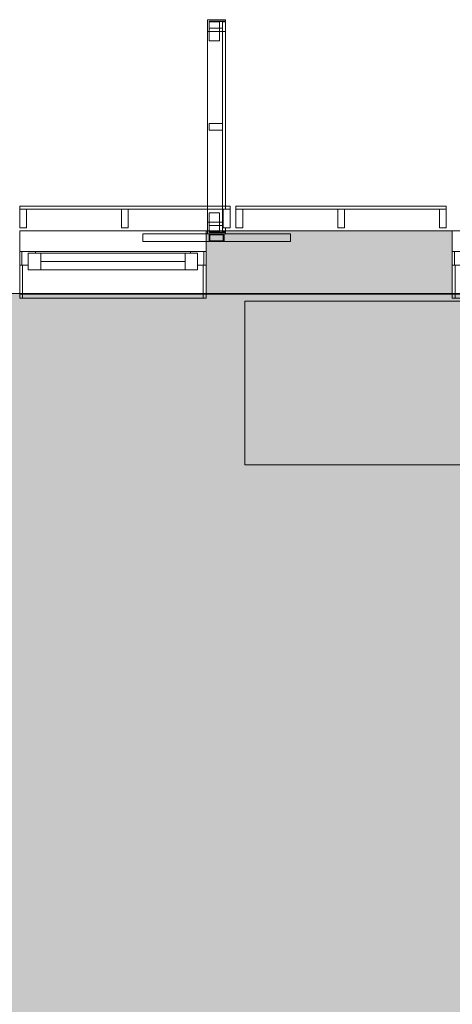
# Model space of a CAD drawing. Header units: millimetres. Extents: x -30 to 102382, y -31808 to 51594.
# Tile 168 of 172: x 84100 to 87000, y 33200 to 39808. Entities that reach past the tile are written whole.
import ezdxf

# ---------------------------------------------------------------- set-up
doc = ezdxf.new("R2010")
doc.units = ezdxf.units.MM
doc.header["$MEASUREMENT"] = 0
for name, pattern in [('Dashed', [127, 63.5, -63.5]), ('tl_xref_DASH_2.5-1.25', [3750, 2500, -1250]), ('Wipeout_Contour', [1000, 0, -1000])]:
    doc.linetypes.add(name, pattern=pattern)
for name, color, linetype in [('04 Välissein kandev proj.AR', 7, 'Continuous'), ('06 Põrand proj.AR', 7, 'Continuous'), ('13 Fassaadikate välisosa.AR', 7, 'Continuous'), ('18 Ava katted ja varjestus.AR', 7, 'Continuous'), ('20 Tehnoloogia.AR', 7, 'Continuous'), ('47 Siseviimistlus_ põrand.SA', 7, 'Continuous'), ('47 Siseviimistlus_ sein.SA', 7, 'Continuous')]:
    doc.layers.add(name, color=color, linetype=linetype)

# ---------------------------------------------------------------- blocks, each defined once
blk = doc.blocks.new('FSV-02[233]_2', base_point=(84925, 39808))
at = {"layer": '18 Ava katted ja varjestus.AR', "color": 7, "linetype": 'Continuous', "lineweight": 20}
for p, q in [((85439.9, 39667.2), (85369.9, 39667.2)), ((85369.9, 39667.2), (85439.9, 39667.2)), ((85369.9, 38510.7), (85439.9, 38510.7)), ((85439.9, 38510.7), (85369.9, 38510.7)), ((84925, 38370), (84925, 38320)), ((84925, 38370), (84925, 38320)), ((85914.9, 38370), (85914.9, 38320)), ((85914.9, 38370), (85914.9, 38320)), ((85914.9, 38320), (84925, 38320)), ((85914.9, 38320), (84925, 38320)), ((85369.9, 38320), (85469.9, 38320)), ((85374.9, 38325), (85464.9, 38325))]:
    blk.add_line(p, q, dxfattribs=at)
at = {"color": 254, "linetype": 'Wipeout_Contour', "lineweight": 0, "ltscale": 376885.820287}
blk.add_wipeout([(85369.9, 39796.5), (85369.9, 39751.5), (85459.9, 39751.5), (85459.9, 39796.5)], dxfattribs=at).dxf.layer = '18 Ava katted ja varjestus.AR'
at = {"color": 254, "linetype": 'Wipeout_Contour', "lineweight": 0, "ltscale": 375737.311937}
blk.add_wipeout([(85369.9, 39111.5), (85369.9, 39066.5), (85459.9, 39066.5), (85459.9, 39111.5)], dxfattribs=at).dxf.layer = '18 Ava katted ja varjestus.AR'
at = {"color": 254, "linetype": 'Wipeout_Contour', "lineweight": 0, "ltscale": 374605.308077}
blk.add_wipeout([(85369.9, 38426.4), (85369.9, 38381.4), (85459.9, 38381.4), (85459.9, 38426.4)], dxfattribs=at).dxf.layer = '18 Ava katted ja varjestus.AR'
at = {"layer": '18 Ava katted ja varjestus.AR', "color": 7, "linetype": 'Continuous', "lineweight": 20}
for p, q in [((85369.9, 39796.5), (85369.9, 39751.5)), ((85459.9, 39796.5), (85369.9, 39796.5)), ((85459.9, 39751.5), (85459.9, 39796.5)), ((85369.9, 39751.5), (85459.9, 39751.5)), ((85369.9, 39111.5), (85369.9, 39066.5)), ((85459.9, 39111.5), (85369.9, 39111.5)), ((85369.9, 39066.5), (85459.9, 39066.5)), ((85459.9, 39066.5), (85459.9, 39111.5)), ((85369.9, 38426.4), (85369.9, 38381.4)), ((85459.9, 38426.4), (85369.9, 38426.4)), ((85459.9, 38381.4), (85459.9, 38426.4)), ((85369.9, 38381.4), (85459.9, 38381.4))]:
    blk.add_line(p, q, dxfattribs=at)
at = {"color": 254, "linetype": 'Wipeout_Contour', "lineweight": 0, "ltscale": 565276.498943}
blk.add_wipeout([(85359.9, 39808), (85359.9, 39728), (85369.9, 39728), (85369.9, 39798), (85479.9, 39798), (85479.9, 39808)], dxfattribs=at).dxf.layer = '18 Ava katted ja varjestus.AR'
at = {"color": 254, "linetype": 'Wipeout_Contour', "lineweight": 0, "ltscale": 561834.780425}
blk.add_wipeout([(85359.9, 38449.9), (85359.9, 38369.9), (85479.9, 38369.9), (85479.9, 38379.9), (85369.9, 38379.9), (85369.9, 38449.9)], dxfattribs=at).dxf.layer = '18 Ava katted ja varjestus.AR'
at = {"layer": '18 Ava katted ja varjestus.AR', "color": 7, "linetype": 'Continuous', "lineweight": 20}
for p, q in [((85359.9, 39728), (85359.9, 39808)), ((85359.9, 39808), (85479.9, 39808)), ((85369.9, 39798), (85369.9, 39728)), ((85479.9, 39798), (85369.9, 39798)), ((85369.9, 39667.2), (85369.9, 39794.5)), ((85439.9, 39794.5), (85369.9, 39794.5)), ((85369.9, 39794.5), (85369.9, 39667.2)), ((85369.9, 39794.5), (85439.9, 39794.5)), ((85439.9, 39667.2), (85439.9, 39794.5)), ((85439.9, 39794.5), (85439.9, 39667.2)), ((85459.9, 38384), (85459.9, 39794)), ((85479.9, 39794), (85459.9, 39794)), ((85459.9, 38384), (85459.9, 39794)), ((85479.9, 39794), (85459.9, 39794)), ((85459.9, 38384), (85459.9, 39794)), ((85479.9, 39794), (85459.9, 39794)), ((85459.9, 38384), (85459.9, 39794)), ((85479.9, 39794), (85459.9, 39794)), ((85459.9, 38384), (85459.9, 39794)), ((85479.9, 39794), (85459.9, 39794)), ((85459.9, 38384), (85459.9, 39794)), ((85479.9, 39794), (85459.9, 39794)), ((85459.9, 38384), (85459.9, 39794)), ((85479.9, 39794), (85459.9, 39794)), ((85459.9, 38384), (85459.9, 39794)), ((85479.9, 39794), (85459.9, 39794)), ((85459.9, 38384), (85459.9, 39794)), ((85479.9, 39794), (85459.9, 39794)), ((85479.9, 39808), (85479.9, 39798)), ((85479.9, 38384), (85479.9, 39794)), ((85479.9, 38384), (85479.9, 39794)), ((85479.9, 38384), (85479.9, 39794)), ((85479.9, 38384), (85479.9, 39794)), ((85479.9, 38384), (85479.9, 39794)), ((85479.9, 38384), (85479.9, 39794)), ((85479.9, 38384), (85479.9, 39794)), ((85479.9, 38384), (85479.9, 39794)), ((85479.9, 38384), (85479.9, 39794)), ((85369.9, 39728), (85359.9, 39728)), ((85359.9, 38449.9), (85359.9, 39728)), ((85479.9, 39728), (85359.9, 39728)), ((85359.9, 38449.9), (85359.9, 39728)), ((85479.9, 39728), (85359.9, 39728)), ((85479.9, 38449.9), (85479.9, 39728)), ((85479.9, 38449.9), (85479.9, 39728)), ((85369.9, 38510.7), (85369.9, 38383.4)), ((85369.9, 38383.4), (85369.9, 38510.7)), ((85439.9, 38510.7), (85439.9, 38383.4)), ((85439.9, 38383.4), (85439.9, 38510.7)), ((85359.9, 38369.9), (85359.9, 38449.9)), ((85359.9, 38449.9), (85369.9, 38449.9)), ((85479.9, 38449.9), (85359.9, 38449.9)), ((85479.9, 38449.9), (85359.9, 38449.9)), ((85369.9, 38449.9), (85369.9, 38379.9)), ((85914.9, 38370), (84925, 38370)), ((85914.9, 38370), (84925, 38370)), ((85479.9, 38369.9), (85359.9, 38369.9)), ((85369.9, 38383.4), (85439.9, 38383.4)), ((85439.9, 38383.4), (85369.9, 38383.4)), ((85369.9, 38379.9), (85479.9, 38379.9)), ((85369.9, 38370), (85369.9, 38320)), ((85469.9, 38370), (85369.9, 38370)), ((85374.9, 38365), (85374.9, 38325)), ((85464.9, 38365), (85374.9, 38365)), ((85479.9, 38384), (85459.9, 38384)), ((85479.9, 38384), (85459.9, 38384)), ((85479.9, 38384), (85459.9, 38384)), ((85479.9, 38384), (85459.9, 38384)), ((85479.9, 38384), (85459.9, 38384)), ((85479.9, 38384), (85459.9, 38384)), ((85479.9, 38384), (85459.9, 38384)), ((85479.9, 38384), (85459.9, 38384)), ((85479.9, 38384), (85459.9, 38384)), ((85464.9, 38325), (85464.9, 38365)), ((85469.9, 38320), (85469.9, 38370)), ((85479.9, 38379.9), (85479.9, 38369.9))]:
    blk.add_line(p, q, dxfattribs=at)
blk = doc.blocks.new('FSD-01[365]_2', base_point=(84100, 38412))
at = {"color": 254, "linetype": 'Wipeout_Contour', "lineweight": 0, "ltscale": 370013.764131}
blk.add_wipeout([(84100, 38412), (84145, 38412), (84145, 38537), (84100, 38537)], dxfattribs=at).dxf.layer = '13 Fassaadikate välisosa.AR'
at = {"color": 254, "linetype": 'Wipeout_Contour', "lineweight": 0, "ltscale": 372498.153318}
blk.add_wipeout([(84782.5, 38412), (84827.5, 38412), (84827.5, 38537), (84782.5, 38537)], dxfattribs=at).dxf.layer = '13 Fassaadikate välisosa.AR'
at = {"color": 254, "linetype": 'Wipeout_Contour', "lineweight": 0, "ltscale": 374985.957872}
blk.add_wipeout([(85465, 38412), (85510, 38412), (85510, 38537), (85465, 38537)], dxfattribs=at).dxf.layer = '13 Fassaadikate välisosa.AR'
at = {"layer": '13 Fassaadikate välisosa.AR', "color": 7, "linetype": 'Continuous', "lineweight": 20}
for p, q in [((85510, 38557), (84100, 38557)), ((84100, 38557), (84100, 38537)), ((85510, 38557), (84100, 38557)), ((84100, 38557), (84100, 38537)), ((85510, 38557), (84100, 38557)), ((84100, 38557), (84100, 38537)), ((85510, 38557), (84100, 38557)), ((84100, 38557), (84100, 38537)), ((84145, 38537), (84100, 38537)), ((84100, 38537), (84100, 38412)), ((85510, 38537), (84100, 38537)), ((85510, 38537), (84100, 38537)), ((85510, 38537), (84100, 38537)), ((85510, 38537), (84100, 38537)), ((84145, 38412), (84145, 38537)), ((84827.5, 38537), (84782.5, 38537)), ((84782.5, 38537), (84782.5, 38412)), ((84827.5, 38412), (84827.5, 38537)), ((85510, 38537), (85465, 38537)), ((85465, 38537), (85465, 38412)), ((85510, 38557), (85510, 38537)), ((85510, 38557), (85510, 38537)), ((85510, 38557), (85510, 38537)), ((85510, 38557), (85510, 38537)), ((85510, 38412), (85510, 38537)), ((84100, 38412), (84145, 38412)), ((84782.5, 38412), (84827.5, 38412)), ((85465, 38412), (85510, 38412))]:
    blk.add_line(p, q, dxfattribs=at)
blk = doc.blocks.new('FSD-02[366]_2', base_point=(84100, 38412))
at = {"color": 254, "linetype": 'Wipeout_Contour', "lineweight": 0, "ltscale": 370013.764137}
blk.add_wipeout([(84100, 38412), (84145, 38412), (84145, 38537), (84100, 38537)], dxfattribs=at).dxf.layer = '13 Fassaadikate välisosa.AR'
at = {"color": 254, "linetype": 'Wipeout_Contour', "lineweight": 0, "ltscale": 372498.153323}
blk.add_wipeout([(84782.5, 38412), (84827.5, 38412), (84827.5, 38537), (84782.5, 38537)], dxfattribs=at).dxf.layer = '13 Fassaadikate välisosa.AR'
at = {"color": 254, "linetype": 'Wipeout_Contour', "lineweight": 0, "ltscale": 374985.957877}
blk.add_wipeout([(85465, 38412), (85510, 38412), (85510, 38537), (85465, 38537)], dxfattribs=at).dxf.layer = '13 Fassaadikate välisosa.AR'
at = {"layer": '13 Fassaadikate välisosa.AR', "color": 7, "linetype": 'Continuous', "lineweight": 20}
for p, q in [((85510, 38557), (84100, 38557)), ((84100, 38557), (84100, 38537)), ((85510, 38557), (84100, 38557)), ((84100, 38557), (84100, 38537)), ((85510, 38557), (84100, 38557)), ((84100, 38557), (84100, 38537)), ((85510, 38557), (84100, 38557)), ((84100, 38557), (84100, 38537)), ((85510, 38557), (84100, 38557)), ((84100, 38557), (84100, 38537)), ((85510, 38557), (84100, 38557)), ((84100, 38557), (84100, 38537)), ((85510, 38557), (84100, 38557)), ((84100, 38557), (84100, 38537)), ((85510, 38557), (84100, 38557)), ((84100, 38557), (84100, 38537)), ((85510, 38557), (84100, 38557)), ((84100, 38557), (84100, 38537)), ((84145, 38537), (84100, 38537)), ((84100, 38537), (84100, 38412)), ((85510, 38537), (84100, 38537)), ((85510, 38537), (84100, 38537)), ((85510, 38537), (84100, 38537)), ((85510, 38537), (84100, 38537)), ((85510, 38537), (84100, 38537)), ((85510, 38537), (84100, 38537)), ((85510, 38537), (84100, 38537)), ((85510, 38537), (84100, 38537)), ((85510, 38537), (84100, 38537)), ((84145, 38412), (84145, 38537)), ((84827.5, 38537), (84782.5, 38537)), ((84782.5, 38537), (84782.5, 38412)), ((84827.5, 38412), (84827.5, 38537)), ((85510, 38537), (85465, 38537)), ((85465, 38537), (85465, 38412)), ((85510, 38557), (85510, 38537)), ((85510, 38557), (85510, 38537)), ((85510, 38557), (85510, 38537)), ((85510, 38557), (85510, 38537)), ((85510, 38557), (85510, 38537)), ((85510, 38557), (85510, 38537)), ((85510, 38557), (85510, 38537)), ((85510, 38557), (85510, 38537)), ((85510, 38557), (85510, 38537)), ((85510, 38412), (85510, 38537)), ((84100, 38412), (84145, 38412)), ((84782.5, 38412), (84827.5, 38412)), ((85465, 38412), (85510, 38412))]:
    blk.add_line(p, q, dxfattribs=at)
blk = doc.blocks.new('FSD-01[367]_2', base_point=(85550, 38412))
at = {"color": 254, "linetype": 'Wipeout_Contour', "lineweight": 0, "ltscale": 375296.030135}
blk.add_wipeout([(85550, 38412), (85595, 38412), (85595, 38537), (85550, 38537)], dxfattribs=at).dxf.layer = '13 Fassaadikate välisosa.AR'
at = {"color": 254, "linetype": 'Wipeout_Contour', "lineweight": 0, "ltscale": 377787.594832}
blk.add_wipeout([(86232.5, 38412), (86277.5, 38412), (86277.5, 38537), (86232.5, 38537)], dxfattribs=at).dxf.layer = '13 Fassaadikate välisosa.AR'
at = {"color": 254, "linetype": 'Wipeout_Contour', "lineweight": 0, "ltscale": 380282.433436}
blk.add_wipeout([(86915, 38412), (86960, 38412), (86960, 38537), (86915, 38537)], dxfattribs=at).dxf.layer = '13 Fassaadikate välisosa.AR'
at = {"layer": '13 Fassaadikate välisosa.AR', "color": 7, "linetype": 'Continuous', "lineweight": 20}
for p, q in [((86960, 38557), (85550, 38557)), ((85550, 38557), (85550, 38537)), ((86960, 38557), (85550, 38557)), ((85550, 38557), (85550, 38537)), ((86960, 38557), (85550, 38557)), ((85550, 38557), (85550, 38537)), ((86960, 38557), (85550, 38557)), ((85550, 38557), (85550, 38537)), ((85595, 38537), (85550, 38537)), ((85550, 38537), (85550, 38412)), ((86960, 38537), (85550, 38537)), ((86960, 38537), (85550, 38537)), ((86960, 38537), (85550, 38537)), ((86960, 38537), (85550, 38537)), ((85595, 38412), (85595, 38537)), ((86277.5, 38537), (86232.5, 38537)), ((86232.5, 38537), (86232.5, 38412)), ((86277.5, 38412), (86277.5, 38537)), ((86960, 38537), (86915, 38537)), ((86915, 38537), (86915, 38412)), ((86960, 38557), (86960, 38537)), ((86960, 38557), (86960, 38537)), ((86960, 38557), (86960, 38537)), ((86960, 38557), (86960, 38537)), ((86960, 38412), (86960, 38537)), ((85550, 38412), (85595, 38412)), ((86232.5, 38412), (86277.5, 38412)), ((86915, 38412), (86960, 38412))]:
    blk.add_line(p, q, dxfattribs=at)
blk = doc.blocks.new('FSD-02[368]_2', base_point=(85550, 38412))
at = {"color": 254, "linetype": 'Wipeout_Contour', "lineweight": 0, "ltscale": 375296.030141}
blk.add_wipeout([(85550, 38412), (85595, 38412), (85595, 38537), (85550, 38537)], dxfattribs=at).dxf.layer = '13 Fassaadikate välisosa.AR'
at = {"color": 254, "linetype": 'Wipeout_Contour', "lineweight": 0, "ltscale": 377787.594837}
blk.add_wipeout([(86232.5, 38412), (86277.5, 38412), (86277.5, 38537), (86232.5, 38537)], dxfattribs=at).dxf.layer = '13 Fassaadikate välisosa.AR'
at = {"color": 254, "linetype": 'Wipeout_Contour', "lineweight": 0, "ltscale": 380282.433442}
blk.add_wipeout([(86915, 38412), (86960, 38412), (86960, 38537), (86915, 38537)], dxfattribs=at).dxf.layer = '13 Fassaadikate välisosa.AR'
at = {"layer": '13 Fassaadikate välisosa.AR', "color": 7, "linetype": 'Continuous', "lineweight": 20}
for p, q in [((86960, 38557), (85550, 38557)), ((85550, 38557), (85550, 38537)), ((86960, 38557), (85550, 38557)), ((85550, 38557), (85550, 38537)), ((86960, 38557), (85550, 38557)), ((85550, 38557), (85550, 38537)), ((86960, 38557), (85550, 38557)), ((85550, 38557), (85550, 38537)), ((86960, 38557), (85550, 38557)), ((85550, 38557), (85550, 38537)), ((86960, 38557), (85550, 38557)), ((85550, 38557), (85550, 38537)), ((86960, 38557), (85550, 38557)), ((85550, 38557), (85550, 38537)), ((86960, 38557), (85550, 38557)), ((85550, 38557), (85550, 38537)), ((86960, 38557), (85550, 38557)), ((85550, 38557), (85550, 38537)), ((85595, 38537), (85550, 38537)), ((85550, 38537), (85550, 38412)), ((86960, 38537), (85550, 38537)), ((86960, 38537), (85550, 38537)), ((86960, 38537), (85550, 38537)), ((86960, 38537), (85550, 38537)), ((86960, 38537), (85550, 38537)), ((86960, 38537), (85550, 38537)), ((86960, 38537), (85550, 38537)), ((86960, 38537), (85550, 38537)), ((86960, 38537), (85550, 38537)), ((85595, 38412), (85595, 38537)), ((86277.5, 38537), (86232.5, 38537)), ((86232.5, 38537), (86232.5, 38412)), ((86277.5, 38412), (86277.5, 38537)), ((86960, 38537), (86915, 38537)), ((86915, 38537), (86915, 38412)), ((86960, 38557), (86960, 38537)), ((86960, 38557), (86960, 38537)), ((86960, 38557), (86960, 38537)), ((86960, 38557), (86960, 38537)), ((86960, 38557), (86960, 38537)), ((86960, 38557), (86960, 38537)), ((86960, 38557), (86960, 38537)), ((86960, 38557), (86960, 38537)), ((86960, 38557), (86960, 38537)), ((86960, 38412), (86960, 38537)), ((85550, 38412), (85595, 38412)), ((86232.5, 38412), (86277.5, 38412)), ((86915, 38412), (86960, 38412))]:
    blk.add_line(p, q, dxfattribs=at)
blk = doc.blocks.new('FSD-02[369]_2', base_point=(85550, 38412))
at = {"color": 254, "linetype": 'Wipeout_Contour', "lineweight": 0, "ltscale": 375296.030141}
blk.add_wipeout([(85550, 38412), (85595, 38412), (85595, 38537), (85550, 38537)], dxfattribs=at).dxf.layer = '13 Fassaadikate välisosa.AR'
at = {"color": 254, "linetype": 'Wipeout_Contour', "lineweight": 0, "ltscale": 377787.594837}
blk.add_wipeout([(86232.5, 38412), (86277.5, 38412), (86277.5, 38537), (86232.5, 38537)], dxfattribs=at).dxf.layer = '13 Fassaadikate välisosa.AR'
at = {"color": 254, "linetype": 'Wipeout_Contour', "lineweight": 0, "ltscale": 380282.433442}
blk.add_wipeout([(86915, 38412), (86960, 38412), (86960, 38537), (86915, 38537)], dxfattribs=at).dxf.layer = '13 Fassaadikate välisosa.AR'
at = {"layer": '13 Fassaadikate välisosa.AR', "color": 7, "linetype": 'Continuous', "lineweight": 20}
for p, q in [((86960, 38557), (85550, 38557)), ((85550, 38557), (85550, 38537)), ((86960, 38557), (85550, 38557)), ((85550, 38557), (85550, 38537)), ((86960, 38557), (85550, 38557)), ((85550, 38557), (85550, 38537)), ((86960, 38557), (85550, 38557)), ((85550, 38557), (85550, 38537)), ((86960, 38557), (85550, 38557)), ((85550, 38557), (85550, 38537)), ((86960, 38557), (85550, 38557)), ((85550, 38557), (85550, 38537)), ((86960, 38557), (85550, 38557)), ((85550, 38557), (85550, 38537)), ((86960, 38557), (85550, 38557)), ((85550, 38557), (85550, 38537)), ((86960, 38557), (85550, 38557)), ((85550, 38557), (85550, 38537)), ((85595, 38537), (85550, 38537)), ((85550, 38537), (85550, 38412)), ((86960, 38537), (85550, 38537)), ((86960, 38537), (85550, 38537)), ((86960, 38537), (85550, 38537)), ((86960, 38537), (85550, 38537)), ((86960, 38537), (85550, 38537)), ((86960, 38537), (85550, 38537)), ((86960, 38537), (85550, 38537)), ((86960, 38537), (85550, 38537)), ((86960, 38537), (85550, 38537)), ((85595, 38412), (85595, 38537)), ((86277.5, 38537), (86232.5, 38537)), ((86232.5, 38537), (86232.5, 38412)), ((86277.5, 38412), (86277.5, 38537)), ((86960, 38537), (86915, 38537)), ((86915, 38537), (86915, 38412)), ((86960, 38557), (86960, 38537)), ((86960, 38557), (86960, 38537)), ((86960, 38557), (86960, 38537)), ((86960, 38557), (86960, 38537)), ((86960, 38557), (86960, 38537)), ((86960, 38557), (86960, 38537)), ((86960, 38557), (86960, 38537)), ((86960, 38557), (86960, 38537)), ((86960, 38557), (86960, 38537)), ((86960, 38412), (86960, 38537)), ((85550, 38412), (85595, 38412)), ((86232.5, 38412), (86277.5, 38412)), ((86915, 38412), (86960, 38412))]:
    blk.add_line(p, q, dxfattribs=at)
blk = doc.blocks.new('Bookshelf 02 26[621]_2', base_point=(85610, 37920))
at = {"layer": '20 Tehnoloogia.AR', "color": 7, "linetype": 'Continuous', "lineweight": 20, "flags": 128}
blk.add_lwpolyline([(85610, 37920), (87410, 37920), (87410, 36820), (85610, 36820)], close=True, dxfattribs=at)
blk = doc.blocks.new('Window 26')
at = {"layer": '04 Välissein kandev proj.AR', "color": 7, "linetype": 'Continuous', "lineweight": 13}
for p, q in [((-625, 190), (-625, 220)), ((-625, 220), (625, 220)), ((-606, 220), (-625, 220)), ((-625, 220), (-625, 0)), ((-606, 0), (-606, 220)), ((625, 220), (606, 220)), ((606, 220), (606, 0)), ((625, 220), (625, 190)), ((625, 0), (625, 220)), ((-625, 0), (-625, 190)), ((-625, 0), (-625, 190)), ((625, 0), (625, 190)), ((625, 0), (625, 190)), ((-625, 0), (-606, 0)), ((-625, 0), (-610, 0)), ((-625, -92), (-625, 0)), ((-625, -92), (-625, 0)), ((-610, 0), (-568, 0)), ((-610, -92), (-610, 0)), ((-568, 30), (-484, 30)), ((-568, -82), (-568, 30)), ((-568, 0), (-568, -82)), ((-484, 30), (484, 30)), ((-484, 30), (-484, -82)), ((-484, 30), (484, 30)), ((484, -82), (484, 30)), ((484, 30), (568, 30)), ((568, 30), (568, -82)), ((568, -82), (568, 0)), ((568, 0), (610, 0)), ((606, 0), (625, 0)), ((610, 0), (625, 0)), ((610, -92), (610, 0)), ((625, -92), (625, 0)), ((625, -92), (625, 0)), ((-484, -26), (484, -26)), ((-610, -92), (-625, -92)), ((-625, -160), (-625, -92)), ((-520, -92), (-610, -92)), ((-568, -82), (-520, -82)), ((-484, -82), (-568, -82)), ((-520, -82), (-520, -92)), ((520, -92), (-520, -92)), ((484, -82), (-484, -82)), ((568, -82), (484, -82)), ((520, -92), (520, -82)), ((520, -82), (568, -82)), ((610, -92), (520, -92)), ((625, -92), (610, -92)), ((625, -160), (625, -92)), ((-625, -210), (-625, -160)), ((625, -210), (625, -160)), ((-625, -232), (-625, -210)), ((-625, -232), (625, -232)), ((625, -232), (625, -210))]:
    blk.add_line(p, q, dxfattribs=at)
at = {"layer": '04 Välissein kandev proj.AR', "color": 7, "linetype": 'Continuous', "lineweight": 20}
for p, q in [((-625, 190), (-706, 190)), ((-625, 190), (-706, 190)), ((625, 190), (706, 190)), ((625, 190), (706, 190))]:
    blk.add_line(p, q, dxfattribs=at)
at = {"layer": '04 Välissein kandev proj.AR', "color": 7, "linetype": 'Dashed', "lineweight": 13}
blk.add_line((-625, 190), (625, 190), dxfattribs=at)
blk = doc.blocks.new('Rectangular Window Opening 26_2')
at = {"layer": '47 Siseviimistlus_ sein.SA', "color": 7, "linetype": 'Continuous', "lineweight": 13}
for p, q in [((-625, 5), (625, 5)), ((-625, 0), (-625, 5)), ((-625, 0), (625, 0)), ((625, 0), (625, 5))]:
    blk.add_line(p, q, dxfattribs=at)

msp = doc.modelspace()

# ---------------------------------------------------------------- hatches: boundary and pattern name
at = {"layer": '04 Välissein kandev proj.AR', "linetype": 'Continuous', "lineweight": 13}
msp.add_hatch(color=252, dxfattribs=at).paths.add_polyline_path([(87000, 38160), (85350, 38160), (85350, 37970), (87000, 37970)])
at = {"layer": '47 Siseviimistlus_ põrand.SA', "linetype": 'Continuous', "lineweight": 0}
msp.add_hatch(color=27, dxfattribs=at).paths.add_polyline_path([(89570, 37970), (82490, 37970), (82490, 27500), (82540, 27500), (82540, 20030), (89570, 20030)])
at = {"layer": '47 Siseviimistlus_ sein.SA', "linetype": 'Continuous', "lineweight": 13}
msp.add_hatch(color=252, dxfattribs=at).paths.add_polyline_path([(85350, 37970), (85350, 37965), (87000, 37965), (87000, 37970)])

# ---------------------------------------------------------------- linework, layer by layer
at = {"layer": '04 Välissein kandev proj.AR', "color": 7, "linetype": 'Continuous', "lineweight": 20}
for p, q in [((87000, 38392), (87000, 38370)), ((87000, 38370), (87000, 38320)), ((87000, 38320), (87000, 38252)), ((85350, 38252), (85350, 38160)), ((87000, 38252), (87000, 38160)), ((85350, 38160), (85350, 37970)), ((87000, 38160), (87000, 37970)), ((85350, 37970), (85431, 37970)), ((87000, 37970), (86919, 37970))]:
    msp.add_line(p, q, dxfattribs=at)
at = {"layer": '04 Välissein kandev proj.AR', "color": 7, "linetype": 'Continuous', "lineweight": 20, "flags": 128}
msp.add_lwpolyline([(85350, 37970), (87000, 37970)], dxfattribs=at)
at = {"layer": '06 Põrand proj.AR', "color": 7, "linetype": 'Continuous', "lineweight": 20, "flags": 128}
msp.add_lwpolyline([(82490, 20030), (89570, 20030), (89570, 37970), (82490, 37970)], close=True, dxfattribs=at)
at = {"layer": '47 Siseviimistlus_ põrand.SA', "color": 253, "linetype": 'tl_xref_DASH_2.5-1.25', "lineweight": 13, "flags": 128}
msp.add_lwpolyline([(89570, 37970), (82490, 37970), (82490, 27500), (82540, 27500), (82540, 20030), (89570, 20030)], close=True, dxfattribs=at)
at = {"layer": '47 Siseviimistlus_ sein.SA', "color": 7, "linetype": 'Continuous', "lineweight": 20}
for p, q in [((85350, 37970), (85350, 37965)), ((87000, 37970), (87000, 37965))]:
    msp.add_line(p, q, dxfattribs=at)
at = {"layer": '47 Siseviimistlus_ sein.SA', "color": 7, "linetype": 'Continuous', "lineweight": 20, "flags": 128}
for points in [[(87000, 37970), (85350, 37970)], [(85350, 37965), (87000, 37965)]]:
    msp.add_lwpolyline(points, dxfattribs=at)

# ---------------------------------------------------------------- block references
at = {"layer": '18 Ava katted ja varjestus.AR', "color": 7, "linetype": 'Continuous', "lineweight": 20}
msp.add_blockref('FSV-02[233]_2', (84925, 39808), dxfattribs=at)
at = {"layer": '20 Tehnoloogia.AR', "color": 7, "linetype": 'Continuous', "lineweight": 20}
msp.add_blockref('Bookshelf 02 26[621]_2', (85610, 37920), dxfattribs=at)
at = {"layer": '47 Siseviimistlus_ sein.SA', "color": 7, "linetype": 'Continuous', "lineweight": 13, "xscale": -1, "zscale": 1000, "rotation": 180}
for p in [(84725, 37970), (87625, 37970)]:
    msp.add_blockref('Rectangular Window Opening 26_2', p, dxfattribs=at)

# ---------------------------------------------------------------- next in the draw order: hatches: boundary and pattern name
at = {"layer": '04 Välissein kandev proj.AR', "linetype": 'Continuous', "lineweight": 13}
for points in [[(85350, 38320), (87000, 38320), (87000, 38370), (85350, 38370)], [(85350, 38320), (85350, 38252), (85350, 38160), (87000, 38160), (87000, 38252), (87000, 38320)]]:
    msp.add_hatch(color=252, dxfattribs=at).paths.add_polyline_path(points)

# ---------------------------------------------------------------- next in the draw order: linework, layer by layer
at = {"layer": '04 Välissein kandev proj.AR', "color": 7, "linetype": 'Continuous', "lineweight": 20}
for p, q in [((85350, 38370), (85350, 38320)), ((85350, 38320), (85350, 38252))]:
    msp.add_line(p, q, dxfattribs=at)

# ---------------------------------------------------------------- next in the draw order: block references
at = {"layer": '13 Fassaadikate välisosa.AR', "color": 7, "linetype": 'Continuous', "lineweight": 20}
for name, p in [('FSD-01[365]_2', (84100, 38412)), ('FSD-01[367]_2', (85550, 38412))]:
    msp.add_blockref(name, p, dxfattribs=at)

# ---------------------------------------------------------------- next in the draw order: block references
for name, p in [('FSD-02[366]_2', (84100, 38412)), ('FSD-02[368]_2', (85550, 38412))]:
    msp.add_blockref(name, p, dxfattribs=at)

# ---------------------------------------------------------------- next in the draw order: linework, layer by layer
at = {"layer": '04 Välissein kandev proj.AR', "color": 7, "linetype": 'Continuous', "lineweight": 20}
msp.add_line((85350, 38392), (85350, 38370), dxfattribs=at)

# ---------------------------------------------------------------- next in the draw order: block references
at = {"layer": '04 Välissein kandev proj.AR', "color": 7, "linetype": 'Continuous', "lineweight": 13, "xscale": -1, "zscale": 1000, "rotation": 180}
msp.add_blockref('Window 26', (84725, 38160), dxfattribs=at)
at = {"layer": '13 Fassaadikate välisosa.AR', "color": 7, "linetype": 'Continuous', "lineweight": 20}
msp.add_blockref('FSD-02[369]_2', (85550, 38412), dxfattribs=at)

# ---------------------------------------------------------------- next in the draw order: hatches: boundary and pattern name
at = {"layer": '04 Välissein kandev proj.AR', "linetype": 'Continuous', "lineweight": 13}
msp.add_hatch(color=252, dxfattribs=at).paths.add_polyline_path([(85350, 38370), (87000, 38370), (87000, 38392), (85350, 38392)])

# ---------------------------------------------------------------- next in the draw order: linework, layer by layer
at = {"layer": '04 Välissein kandev proj.AR', "color": 7, "linetype": 'Continuous', "lineweight": 20, "flags": 128}
msp.add_lwpolyline([(87000, 38392), (85350, 38392)], dxfattribs=at)

# ---------------------------------------------------------------- next in the draw order: block references
at = {"layer": '04 Välissein kandev proj.AR', "color": 7, "linetype": 'Continuous', "lineweight": 13, "xscale": -1, "zscale": 1000, "rotation": 180}
msp.add_blockref('Window 26', (87625, 38160), dxfattribs=at)

doc.saveas('drawing.dxf')
